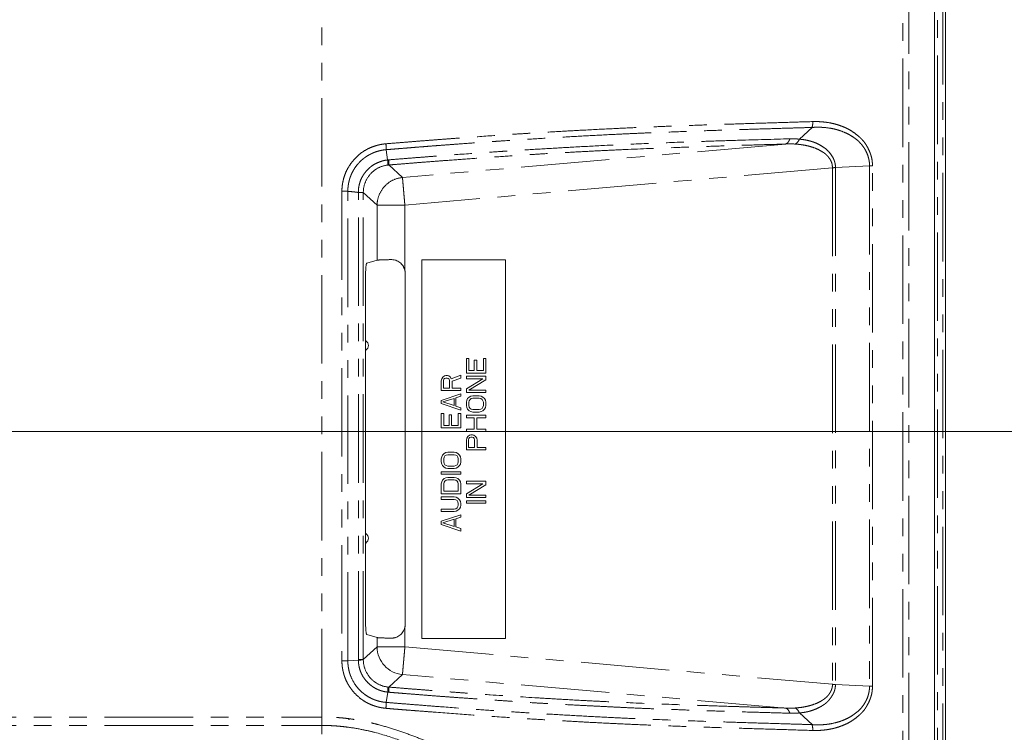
# Model space of a CAD drawing. Header units: millimetres. Extents: x 19 to 844, y 7 to 552.
# Tile 69 of 177: x 249 to 320, y 266 to 317. Entities that reach past the tile are written whole.
import ezdxf

# ---------------------------------------------------------------- set-up
doc = ezdxf.new("R2010")
doc.units = ezdxf.units.MM
doc.linetypes.add('PHANTOM', pattern=[12.7, 6.35, -1.27, 1.27, -1.27, 1.27, -1.27])
doc.styles.add('SLDTEXTSTYLE0', font='TXT', dxfattribs={"width": 0.75})
doc.dimstyles.new('SLDDIMSTYLE0', dxfattribs={"dimtxt": 3.5, "dimasz": 3.302, "dimexe": 0, "dimexo": 0.0625, "dimgap": 0.875, "dimtad": 0, "dimtih": 1, "dimtoh": 1, "dimdec": 1, "dimlfac": 2.5, "dimrnd": 1e-09, "dimzin": 4, "dimdsep": 46, "dimtxsty": 'SLDTEXTSTYLE0', "dimsah": 1, "dimcen": 0.09, "dimadec": 0, "dimazin": 1, "dimtfac": 1, "dimtdec": 1, "dimtofl": 0, "dimtmove": 0, "dimatfit": 3, "dimfxl": 0, "dimfrac": 2, "dimtolj": 1, "dimtzin": 12, "dimarcsym": 0})

# ---------------------------------------------------------------- blocks, each defined once
blk = doc.blocks.new('_D_15')
at = {"color": 7, "linetype": 'Continuous', "lineweight": 0}
for p, q in [((209.834, 327.172), (334.653, 327.172)), ((331.478, 327.172), (331.478, 309.95)), ((331.478, 287.172), (331.478, 304.394)), ((209.834, 287.172), (334.653, 287.172))]:
    blk.add_line(p, q, dxfattribs=at)
for points in [[(331.478, 327.172), (330.97, 323.87), (331.986, 323.87)], [(331.478, 287.172), (331.986, 290.474), (330.97, 290.474)]]:
    blk.add_solid(points, dxfattribs=at)
at = {"color": 7, "linetype": 'Continuous', "lineweight": 0, "char_height": 3.5, "attachment_point": 1, "style": 'SLDTEXTSTYLE0'}
for s, insert in [('2X', (322.297, 308.906)), ('100.0', (329.02, 308.906))]:
    blk.add_mtext(s, dxfattribs=dict(at, insert=insert))

msp = doc.modelspace()

# ---------------------------------------------------------------- linework, layer by layer
at = {"color": 8, "linetype": 'PHANTOM', "lineweight": 0}
for p, q in [((314.833, 377.662), (314.833, 223.186)), ((315.231, 223.186), (315.231, 377.662)), ((270.648, 266.653), (270.648, 326.649)), ((312.355, 326.648), (312.354, 225.377)), ((312.777, 225.402), (312.777, 326.648)), ((305.831, 309.005), (304.928, 308.162)), ((303.926, 307.815), (276.427, 305.409)), ((275.365, 306.672), (275.267, 307.409)), ((276.427, 305.409), (275.444, 306.31)), ((307.292, 306.11), (276.601, 303.424)), ((307.292, 306.11), (307.291, 269.018)), ((307.515, 306.125), (307.513, 269.003)), ((309.962, 306.243), (307.515, 306.125)), ((309.962, 306.243), (309.961, 268.885)), ((310.169, 268.885), (310.171, 306.243)), ((272.08, 304.419), (272.08, 270.709)), ((272.506, 270.709), (272.506, 304.419)), ((273.26, 270.794), (273.26, 304.339)), ((273.617, 270.794), (273.617, 304.333)), ((273.617, 304.333), (274.609, 303.424)), ((274.609, 303.424), (274.609, 299.472)), ((276.601, 303.424), (276.601, 298.74)), ((273.788, 293.683), (273.778, 293.683)), ((273.788, 293.004), (273.778, 293.004)), ((273.788, 279.843), (273.778, 279.843)), ((273.778, 279.164), (273.788, 279.164)), ((276.603, 273.117), (276.605, 272.327)), ((274.609, 272.375), (274.609, 271.703)), ((276.605, 272.327), (276.602, 271.703)), ((273.617, 270.794), (274.609, 271.703)), ((276.602, 271.703), (307.291, 269.018)), ((272.506, 270.709), (273.26, 270.747)), ((275.444, 268.818), (276.427, 269.718)), ((303.925, 267.313), (276.427, 269.718)), ((307.513, 269.003), (309.961, 268.885)), ((275.267, 267.718), (275.366, 268.456)), ((102.648, 266.653), (270.648, 266.653)), ((305.829, 266.122), (304.926, 266.965)), ((102.648, 266.064), (270.648, 266.064)), ((270.648, 266.064), (270.648, 265.441))]:
    msp.add_line(p, q, dxfattribs=at)
at = {"color": 7, "linetype": 'Continuous', "lineweight": 15}
for p, q in [((315.416, 223.186), (315.416, 377.662)), ((314.616, 377.282), (314.616, 223.563)), ((274.609, 299.472), (273.863, 299.249)), ((277.813, 299.504), (283.813, 299.504)), ((277.813, 272.304), (277.813, 299.504)), ((283.813, 299.504), (283.813, 272.304)), ((276.625, 298.521), (276.625, 273.327)), ((273.778, 298.25), (273.778, 273.598)), ((273.778, 293.69), (273.788, 293.683)), ((273.788, 293.004), (273.778, 292.997)), ((281.013, 292.418), (281.192, 292.418)), ((281.013, 291.368), (281.013, 292.418)), ((281.192, 292.418), (281.192, 291.543)), ((281.579, 292.302), (281.758, 292.302)), ((281.579, 291.543), (281.579, 292.302)), ((281.758, 292.302), (281.758, 291.543)), ((282.234, 292.418), (282.413, 292.418)), ((282.234, 291.543), (282.234, 292.418)), ((282.413, 292.418), (282.413, 291.368)), ((282.413, 291.368), (281.013, 291.368)), ((281.192, 291.543), (281.579, 291.543)), ((281.758, 291.543), (282.234, 291.543)), ((279.213, 290.807), (279.243, 290.953)), ((279.213, 290.107), (279.213, 290.807)), ((279.243, 290.953), (279.332, 291.07)), ((279.332, 291.07), (279.451, 291.157)), ((279.392, 290.924), (279.362, 290.836)), ((279.362, 290.836), (279.362, 290.282)), ((279.451, 290.982), (279.392, 290.924)), ((279.451, 291.157), (279.541, 291.186)), ((279.541, 291.011), (279.451, 290.982)), ((279.541, 291.186), (279.66, 291.186)), ((279.63, 291.011), (279.541, 291.011)), ((279.72, 290.982), (279.63, 291.011)), ((279.66, 291.186), (279.749, 291.157)), ((279.779, 290.924), (279.72, 290.982)), ((279.749, 291.157), (279.868, 291.07)), ((279.809, 290.836), (279.779, 290.924)), ((279.809, 290.282), (279.809, 290.836)), ((279.868, 291.07), (279.928, 290.953)), ((279.928, 290.953), (280.613, 291.215)), ((280.613, 291.011), (279.988, 290.778)), ((279.988, 290.778), (279.988, 290.282)), ((280.613, 291.215), (280.613, 291.011)), ((281.013, 291.135), (282.413, 291.135)), ((281.013, 290.96), (281.013, 291.135)), ((282.205, 290.96), (281.013, 290.96)), ((281.013, 290.231), (282.205, 290.96)), ((282.413, 290.872), (281.192, 290.143)), ((282.413, 291.135), (282.413, 290.872)), ((280.613, 290.107), (279.213, 290.107)), ((279.213, 289.407), (280.613, 289.874)), ((279.362, 290.282), (279.809, 290.282)), ((279.988, 290.282), (280.613, 290.282)), ((280.613, 290.282), (280.613, 290.107)), ((280.613, 289.874), (280.613, 289.699)), ((281.013, 289.968), (281.013, 290.231)), ((282.413, 289.968), (281.013, 289.968)), ((281.192, 290.143), (282.413, 290.143)), ((282.413, 290.143), (282.413, 289.968)), ((279.213, 289.174), (279.213, 289.407)), ((280.613, 288.707), (279.213, 289.174)), ((280.137, 289.553), (279.332, 289.29)), ((279.332, 289.29), (280.137, 289.028)), ((280.137, 289.028), (280.137, 289.553)), ((280.613, 289.699), (280.256, 289.582)), ((280.256, 289.582), (280.256, 288.999)), ((281.013, 289.268), (281.043, 289.414)), ((281.013, 289.035), (281.013, 289.268)), ((281.043, 289.414), (281.103, 289.531)), ((281.103, 289.531), (281.222, 289.647)), ((281.222, 289.385), (281.192, 289.268)), ((281.192, 289.268), (281.192, 289.035)), ((281.222, 289.647), (281.341, 289.706)), ((281.281, 289.472), (281.222, 289.385)), ((281.371, 289.531), (281.281, 289.472)), ((281.341, 289.706), (281.49, 289.735)), ((281.49, 289.56), (281.371, 289.531)), ((281.49, 289.735), (281.937, 289.735)), ((281.937, 289.56), (281.49, 289.56)), ((281.937, 289.735), (282.085, 289.706)), ((282.056, 289.531), (281.937, 289.56)), ((282.145, 289.472), (282.056, 289.531)), ((282.085, 289.706), (282.205, 289.647)), ((282.205, 289.385), (282.145, 289.472)), ((282.205, 289.647), (282.324, 289.531)), ((282.234, 289.268), (282.205, 289.385)), ((282.234, 289.035), (282.234, 289.268)), ((282.324, 289.531), (282.383, 289.414)), ((282.383, 289.414), (282.413, 289.268)), ((282.413, 289.268), (282.413, 289.035)), ((279.213, 288.474), (279.392, 288.474)), ((279.213, 287.424), (279.213, 288.474)), ((279.392, 288.474), (279.392, 287.599)), ((280.256, 288.999), (280.613, 288.882)), ((280.434, 288.474), (280.613, 288.474)), ((280.434, 287.599), (280.434, 288.474)), ((280.613, 288.882), (280.613, 288.707)), ((280.613, 288.474), (280.613, 287.424)), ((281.043, 288.889), (281.013, 289.035)), ((281.103, 288.772), (281.043, 288.889)), ((281.222, 288.656), (281.103, 288.772)), ((281.192, 289.035), (281.222, 288.918)), ((281.222, 288.918), (281.281, 288.831)), ((281.341, 288.597), (281.222, 288.656)), ((281.281, 288.831), (281.371, 288.772)), ((281.49, 288.568), (281.341, 288.597)), ((281.371, 288.772), (281.49, 288.743)), ((281.49, 288.743), (281.937, 288.743)), ((281.937, 288.568), (281.49, 288.568)), ((281.937, 288.743), (282.056, 288.772)), ((282.085, 288.597), (281.937, 288.568)), ((282.056, 288.772), (282.145, 288.831)), ((282.205, 288.656), (282.085, 288.597)), ((282.145, 288.831), (282.205, 288.918)), ((282.205, 288.918), (282.234, 289.035)), ((282.324, 288.772), (282.205, 288.656)), ((282.383, 288.889), (282.324, 288.772)), ((282.413, 289.035), (282.383, 288.889)), ((279.779, 288.357), (279.958, 288.357)), ((279.779, 287.599), (279.779, 288.357)), ((279.958, 288.357), (279.958, 287.599)), ((281.013, 288.335), (282.413, 288.335)), ((281.013, 288.16), (281.013, 288.335)), ((281.579, 288.16), (281.013, 288.16)), ((281.579, 287.343), (281.579, 288.16)), ((281.758, 288.16), (281.758, 287.343)), ((282.413, 288.16), (281.758, 288.16)), ((282.413, 288.335), (282.413, 288.16)), ((280.613, 287.424), (279.213, 287.424)), ((279.392, 287.599), (279.779, 287.599)), ((279.958, 287.599), (280.434, 287.599)), ((281.013, 287.343), (281.579, 287.343)), ((281.013, 287.168), (281.013, 287.343)), ((282.413, 287.168), (281.013, 287.168)), ((281.758, 287.343), (282.413, 287.343)), ((282.413, 287.343), (282.413, 287.168)), ((281.013, 286.556), (281.043, 286.702)), ((281.013, 285.856), (281.013, 286.556)), ((281.043, 286.702), (281.132, 286.818)), ((281.132, 286.818), (281.251, 286.906)), ((281.192, 286.672), (281.162, 286.585)), ((281.162, 286.585), (281.162, 286.031)), ((281.251, 286.731), (281.192, 286.672)), ((281.251, 286.906), (281.341, 286.935)), ((281.341, 286.76), (281.251, 286.731)), ((281.341, 286.935), (281.46, 286.935)), ((281.43, 286.76), (281.341, 286.76)), ((281.52, 286.731), (281.43, 286.76)), ((281.46, 286.935), (281.549, 286.906)), ((281.579, 286.672), (281.52, 286.731)), ((281.549, 286.906), (281.668, 286.818)), ((281.609, 286.585), (281.579, 286.672)), ((281.609, 286.031), (281.609, 286.585)), ((281.668, 286.818), (281.758, 286.702)), ((281.758, 286.702), (281.788, 286.556)), ((281.788, 286.556), (281.788, 286.031)), ((279.303, 285.478), (279.422, 285.595)), ((279.422, 285.595), (279.541, 285.653)), ((279.541, 285.653), (279.69, 285.682)), ((279.69, 285.682), (280.137, 285.682)), ((280.137, 285.682), (280.285, 285.653)), ((280.285, 285.653), (280.405, 285.595)), ((280.405, 285.595), (280.524, 285.478)), ((282.413, 285.856), (281.013, 285.856)), ((281.162, 286.031), (281.609, 286.031)), ((281.788, 286.031), (282.413, 286.031)), ((282.413, 286.031), (282.413, 285.856)), ((279.213, 285.215), (279.243, 285.361)), ((279.213, 284.982), (279.213, 285.215)), ((279.243, 284.836), (279.213, 284.982)), ((279.243, 285.361), (279.303, 285.478)), ((279.422, 285.332), (279.392, 285.215)), ((279.392, 285.215), (279.392, 284.982)), ((279.392, 284.982), (279.422, 284.865)), ((279.481, 285.42), (279.422, 285.332)), ((279.422, 284.865), (279.481, 284.778)), ((279.571, 285.478), (279.481, 285.42)), ((279.69, 285.507), (279.571, 285.478)), ((280.137, 285.507), (279.69, 285.507)), ((280.256, 285.478), (280.137, 285.507)), ((280.345, 285.42), (280.256, 285.478)), ((280.405, 285.332), (280.345, 285.42)), ((280.345, 284.778), (280.405, 284.865)), ((280.434, 285.215), (280.405, 285.332)), ((280.405, 284.865), (280.434, 284.982)), ((280.434, 284.982), (280.434, 285.215)), ((280.524, 285.478), (280.583, 285.361)), ((280.583, 285.361), (280.613, 285.215)), ((280.613, 284.982), (280.583, 284.836)), ((280.613, 285.215), (280.613, 284.982)), ((279.213, 284.282), (280.613, 284.282)), ((279.213, 284.107), (279.213, 284.282)), ((279.303, 284.72), (279.243, 284.836)), ((279.422, 284.603), (279.303, 284.72)), ((279.541, 284.545), (279.422, 284.603)), ((279.481, 284.778), (279.571, 284.72)), ((279.69, 284.515), (279.541, 284.545)), ((279.571, 284.72), (279.69, 284.69)), ((279.69, 284.69), (280.137, 284.69)), ((280.137, 284.515), (279.69, 284.515)), ((280.137, 284.69), (280.256, 284.72)), ((280.285, 284.545), (280.137, 284.515)), ((280.256, 284.72), (280.345, 284.778)), ((280.405, 284.603), (280.285, 284.545)), ((280.524, 284.72), (280.405, 284.603)), ((280.583, 284.836), (280.524, 284.72)), ((280.613, 284.282), (280.613, 284.107)), ((280.613, 284.107), (279.213, 284.107)), ((279.213, 283.407), (279.243, 283.553)), ((279.243, 283.553), (279.303, 283.67)), ((279.303, 283.67), (279.422, 283.786)), ((279.422, 283.524), (279.392, 283.407)), ((279.422, 283.786), (279.541, 283.845)), ((279.481, 283.611), (279.422, 283.524)), ((279.571, 283.67), (279.481, 283.611)), ((279.541, 283.845), (279.69, 283.874)), ((279.69, 283.699), (279.571, 283.67)), ((279.69, 283.874), (280.137, 283.874)), ((280.137, 283.699), (279.69, 283.699)), ((280.137, 283.874), (280.285, 283.845)), ((280.256, 283.67), (280.137, 283.699)), ((280.345, 283.611), (280.256, 283.67)), ((280.285, 283.845), (280.405, 283.786)), ((280.405, 283.524), (280.345, 283.611)), ((280.405, 283.786), (280.524, 283.67)), ((280.434, 283.407), (280.405, 283.524)), ((280.524, 283.67), (280.583, 283.553)), ((280.583, 283.553), (280.613, 283.407)), ((281.013, 283.599), (282.413, 283.599)), ((281.013, 283.424), (281.013, 283.599)), ((282.413, 283.599), (282.413, 283.336)), ((279.213, 282.707), (279.213, 283.407)), ((279.392, 283.407), (279.392, 282.882)), ((279.392, 282.882), (280.434, 282.882)), ((280.434, 282.882), (280.434, 283.407)), ((280.613, 283.407), (280.613, 282.707)), ((282.205, 283.424), (281.013, 283.424)), ((281.013, 282.695), (282.205, 283.424)), ((282.413, 283.336), (281.192, 282.607)), ((280.613, 282.707), (279.213, 282.707)), ((279.213, 282.474), (280.137, 282.474)), ((279.213, 282.299), (279.213, 282.474)), ((280.137, 282.299), (279.213, 282.299)), ((280.137, 282.474), (280.285, 282.445)), ((280.256, 282.27), (280.137, 282.299)), ((280.345, 282.211), (280.256, 282.27)), ((280.285, 282.445), (280.405, 282.386)), ((280.405, 282.124), (280.345, 282.211)), ((280.405, 282.386), (280.524, 282.27)), ((280.434, 282.007), (280.405, 282.124)), ((280.524, 282.27), (280.583, 282.153)), ((280.583, 282.153), (280.613, 282.007)), ((281.013, 282.432), (281.013, 282.695)), ((282.413, 282.432), (281.013, 282.432)), ((281.013, 282.199), (282.413, 282.199)), ((281.013, 282.024), (281.013, 282.199)), ((281.192, 282.607), (282.413, 282.607)), ((282.413, 282.607), (282.413, 282.432)), ((282.413, 282.199), (282.413, 282.024)), ((279.213, 281.599), (280.137, 281.599)), ((279.213, 281.424), (279.213, 281.599)), ((280.137, 281.424), (279.213, 281.424)), ((280.137, 281.599), (280.256, 281.628)), ((280.285, 281.453), (280.137, 281.424)), ((280.256, 281.628), (280.345, 281.686)), ((280.405, 281.511), (280.285, 281.453)), ((280.345, 281.686), (280.405, 281.774)), ((280.405, 281.774), (280.434, 281.89)), ((280.524, 281.628), (280.405, 281.511)), ((280.434, 281.89), (280.434, 282.007)), ((280.583, 281.745), (280.524, 281.628)), ((280.613, 281.89), (280.583, 281.745)), ((280.613, 282.007), (280.613, 281.89)), ((282.413, 282.024), (281.013, 282.024)), ((279.213, 280.724), (280.613, 281.19)), ((279.213, 280.49), (279.213, 280.724)), ((280.137, 280.87), (279.332, 280.607)), ((280.137, 280.345), (280.137, 280.87)), ((280.613, 281.015), (280.256, 280.899)), ((280.256, 280.899), (280.256, 280.315)), ((280.613, 281.19), (280.613, 281.015)), ((280.613, 280.024), (279.213, 280.49)), ((279.332, 280.607), (280.137, 280.345)), ((280.256, 280.315), (280.613, 280.199)), ((280.613, 280.199), (280.613, 280.024)), ((273.778, 279.85), (273.788, 279.843)), ((273.788, 279.164), (273.778, 279.157)), ((273.863, 272.598), (274.609, 272.375)), ((283.813, 272.304), (277.813, 272.304)), ((272.648, 266.504), (272.528, 266.504))]:
    msp.add_line(p, q, dxfattribs=at)
at = {"color": 8, "linetype": 'PHANTOM', "lineweight": 0}
msp.add_arc((276.618, 271.719), 2.01, 180.45692, 264.54361, dxfattribs=at)
at = {"color": 7, "linetype": 'Continuous', "lineweight": 15}
for centre, major_axis, start_param, end_param in [((273.308, 293.344), (-0.679, 0), 2.356194, 3.926991), ((273.308, 279.504), (0.679, 0), 5.497787, 7.068583)]:
    msp.add_ellipse(centre, major_axis=major_axis, ratio=0.707107, start_param=start_param, end_param=end_param, dxfattribs=at)
at = {"color": 8, "linetype": 'PHANTOM', "lineweight": 0}
for points, knots in [([(305.888, 309.425), (305.327, 309.409), (304.169, 309.375), (302.36, 309.319), (300.453, 309.26), (298.432, 309.196), (296.58, 309.133), (294.848, 309.068), (293.278, 309.003), (291.468, 308.918), (289.674, 308.827), (287.856, 308.729), (286.527, 308.651), (285.388, 308.58), (284.329, 308.513), (282.729, 308.406), (281.169, 308.295), (279.822, 308.194), (278.958, 308.129), (278.067, 308.059), (277.148, 307.987), (276.203, 307.911), (275.563, 307.86), (275.239, 307.834)], [0, 0, 0, 0, 0.059943, 0.123822, 0.193348, 0.263033, 0.337097, 0.386112, 0.440399, 0.495409, 0.565326, 0.614334, 0.668468, 0.690024, 0.720242, 0.76632, 0.836928, 0.862186, 0.888215, 0.915011, 0.942574, 0.970904, 1, 1, 1, 1]), ([(275.267, 307.409), (275.44, 307.424), (275.788, 307.452), (276.308, 307.495), (276.829, 307.537), (277.349, 307.579), (277.869, 307.62), (278.388, 307.661), (278.907, 307.701), (279.5, 307.746), (280.362, 307.811), (281.534, 307.897), (282.657, 307.976), (284.02, 308.068), (285.575, 308.168), (287.578, 308.288), (289.547, 308.4), (291.254, 308.49), (292.711, 308.559), (294.136, 308.62), (295.838, 308.687), (297.803, 308.758), (299.664, 308.82), (301.34, 308.873), (302.841, 308.918), (304.122, 308.955), (305.118, 308.984), (305.617, 308.999), (305.831, 309.005)], [0, 0, 0, 0, 0.015633, 0.031267, 0.046902, 0.062538, 0.078175, 0.093812, 0.10945, 0.125089, 0.147537, 0.18763, 0.231626, 0.250175, 0.312755, 0.375362, 0.437957, 0.500504, 0.541322, 0.582125, 0.643347, 0.714787, 0.786179, 0.839669, 0.89313, 0.946571, 0.976991, 1, 1, 1, 1]), ([(305.831, 309.005), (305.851, 309.067), (305.866, 309.136), (305.885, 309.278), (305.889, 309.352), (305.888, 309.425)], [0, 0, 0, 0, 0.5, 0.5, 1, 1, 1, 1]), ([(305.831, 309.005), (305.879, 309.008), (305.974, 309.015), (306.116, 309.019), (306.258, 309.021), (306.401, 309.019), (306.683, 309.008), (307.055, 308.97), (307.461, 308.889), (307.833, 308.783), (308.153, 308.663), (308.508, 308.49), (308.892, 308.26), (309.224, 307.977), (309.459, 307.696), (309.582, 307.523), (309.702, 307.317), (309.812, 307.074), (309.887, 306.836), (309.927, 306.646), (309.947, 306.51), (309.96, 306.377), (309.961, 306.288), (309.962, 306.243)], [0, 0, 0, 0, 0.027047, 0.054092, 0.081134, 0.108169, 0.135198, 0.242267, 0.320235, 0.369572, 0.460605, 0.511125, 0.588277, 0.705154, 0.741981, 0.7787, 0.813755, 0.862388, 0.911606, 0.935634, 0.956639, 0.978282, 1, 1, 1, 1]), ([(310.171, 306.243), (310.171, 306.274), (310.17, 306.341), (310.164, 306.45), (310.152, 306.584), (310.128, 306.739), (310.09, 306.911), (310.036, 307.085), (309.946, 307.318), (309.839, 307.54), (309.722, 307.744), (309.609, 307.919), (309.484, 308.075), (309.345, 308.216), (309.179, 308.368), (308.945, 308.558), (308.645, 308.769), (308.334, 308.942), (308.024, 309.075), (307.708, 309.189), (307.358, 309.288), (307.047, 309.348), (306.744, 309.39), (306.482, 309.415), (306.217, 309.427), (306.022, 309.428), (305.923, 309.426), (305.888, 309.425)], [0, 0, 0, 0, 0.014063, 0.030358, 0.04888, 0.07495, 0.101007, 0.128963, 0.158115, 0.216555, 0.243967, 0.269099, 0.315978, 0.340361, 0.36705, 0.427857, 0.492282, 0.553616, 0.611841, 0.669245, 0.730965, 0.804851, 0.83871, 0.895224, 0.946364, 0.98129, 1, 1, 1, 1]), ([(304.24, 308.189), (303.03, 308.156), (301.138, 308.104), (298.675, 308.026), (296.474, 307.951), (293.969, 307.855), (291.25, 307.731), (288.994, 307.611), (287.125, 307.505), (285.524, 307.41), (284.236, 307.329), (283.099, 307.255), (281.615, 307.153), (280.069, 307.041), (278.769, 306.942), (278.028, 306.885), (277.225, 306.822), (276.36, 306.753), (275.762, 306.705), (275.452, 306.68)], [0, 0, 0, 0, 0.1383671, 0.2162985, 0.2781784, 0.3840061, 0.4906791, 0.5666798, 0.6165069, 0.6798837, 0.7264007, 0.7434878, 0.7914534, 0.8712906, 0.8930912, 0.9168645, 0.9426087, 0.9703216, 1, 1, 1, 1]), ([(303.926, 307.815), (303.989, 307.829), (304.053, 307.87), (304.163, 308.001), (304.208, 308.091), (304.24, 308.189)], [0, 0, 0, 0, 0.5, 0.5, 1, 1, 1, 1]), ([(304.928, 308.162), (304.892, 308.166), (304.82, 308.174), (304.713, 308.183), (304.61, 308.188), (304.511, 308.191), (304.417, 308.192), (304.327, 308.191), (304.268, 308.19), (304.24, 308.189)], [0, 0, 0, 0, 0.164634, 0.321933, 0.471955, 0.614742, 0.750327, 0.878739, 1, 1, 1, 1]), ([(275.239, 307.834), (275.213, 307.831), (275.148, 307.825), (275.032, 307.81), (274.881, 307.785), (274.721, 307.75), (274.508, 307.693), (274.261, 307.61), (273.885, 307.45), (273.536, 307.24), (273.223, 306.975), (272.997, 306.749), (272.789, 306.504), (272.546, 306.166), (272.355, 305.799), (272.221, 305.407), (272.158, 305.152), (272.119, 304.935), (272.095, 304.755), (272.082, 304.579), (272.08, 304.464), (272.08, 304.419)], [0, 0, 0, 0, 0.015499, 0.03833, 0.068472, 0.105553, 0.13474, 0.198192, 0.25828, 0.374499, 0.435362, 0.49861, 0.562167, 0.623926, 0.74254, 0.80333, 0.866859, 0.896386, 0.932621, 0.973534, 1, 1, 1, 1]), ([(275.239, 307.834), (275.245, 307.76), (275.251, 307.685), (275.26, 307.541), (275.264, 307.472), (275.267, 307.409)], [0, 0, 0, 0, 0.5, 0.5, 1, 1, 1, 1]), ([(275.444, 306.31), (275.569, 306.32), (275.931, 306.35), (276.643, 306.407), (277.565, 306.481), (278.577, 306.56), (279.813, 306.654), (281.332, 306.766), (283.117, 306.892), (284.805, 307.004), (286.407, 307.104), (287.916, 307.192), (289.485, 307.277), (291.055, 307.356), (293.302, 307.459), (295.602, 307.549), (297.992, 307.632), (299.919, 307.695), (301.904, 307.755), (303.252, 307.795), (303.926, 307.815)], [0, 0, 0, 0, 0.0121, 0.035122, 0.069059, 0.101536, 0.133629, 0.189467, 0.250151, 0.309272, 0.357187, 0.410968, 0.462667, 0.51911, 0.575577, 0.702649, 0.771747, 0.844382, 0.922169, 1, 1, 1, 1]), ([(304.613, 307.813), (304.672, 307.838), (304.732, 307.881), (304.841, 308.002), (304.89, 308.078), (304.928, 308.162)], [0, 0, 0, 0, 0.5, 0.5, 1, 1, 1, 1]), ([(304.613, 307.813), (304.66, 307.81), (304.754, 307.803), (304.894, 307.789), (305.031, 307.772), (305.167, 307.752), (305.345, 307.72), (305.574, 307.67), (305.908, 307.577), (306.266, 307.437), (306.562, 307.269), (306.755, 307.133), (306.876, 307.03), (306.987, 306.909), (307.093, 306.77), (307.185, 306.616), (307.24, 306.481), (307.269, 306.369), (307.284, 306.281), (307.292, 306.192), (307.292, 306.134), (307.292, 306.11)], [0, 0, 0, 0, 0.042677, 0.084754, 0.126224, 0.167079, 0.207308, 0.288433, 0.376881, 0.514922, 0.627528, 0.673852, 0.717411, 0.76316, 0.812743, 0.862674, 0.909864, 0.929133, 0.954912, 0.980482, 1, 1, 1, 1]), ([(307.515, 306.125), (307.515, 306.147), (307.513, 306.203), (307.505, 306.305), (307.486, 306.422), (307.458, 306.529), (307.414, 306.661), (307.312, 306.902), (307.136, 307.155), (306.928, 307.374), (306.696, 307.571), (306.427, 307.739), (306.147, 307.874), (305.914, 307.964), (305.681, 308.036), (305.432, 308.095), (305.181, 308.138), (305.012, 308.154), (304.928, 308.162)], [0, 0, 0, 0, 0.016106, 0.040947, 0.074583, 0.102865, 0.122957, 0.178152, 0.299771, 0.362339, 0.424042, 0.551964, 0.631694, 0.694599, 0.770964, 0.847264, 0.92359, 1, 1, 1, 1]), ([(272.506, 304.419), (272.507, 304.456), (272.507, 304.53), (272.513, 304.639), (272.523, 304.744), (272.535, 304.846), (272.55, 304.944), (272.568, 305.038), (272.589, 305.128), (272.611, 305.215), (272.634, 305.298), (272.66, 305.377), (272.686, 305.453), (272.747, 305.615), (272.837, 305.81), (272.979, 306.054), (273.125, 306.263), (273.307, 306.477), (273.509, 306.673), (273.728, 306.848), (273.961, 307.001), (274.17, 307.112), (274.35, 307.192), (274.503, 307.25), (274.671, 307.304), (274.855, 307.35), (275.055, 307.388), (275.195, 307.402), (275.267, 307.409)], [0, 0, 0, 0, 0.025043, 0.04936, 0.072948, 0.095804, 0.117931, 0.139333, 0.160016, 0.179983, 0.199239, 0.217788, 0.235631, 0.252769, 0.334158, 0.378887, 0.441802, 0.504499, 0.567095, 0.629562, 0.691855, 0.754056, 0.787583, 0.824082, 0.86357, 0.906057, 0.951543, 1, 1, 1, 1]), ([(275.365, 306.672), (275.337, 306.668), (275.26, 306.659), (275.143, 306.638), (275.022, 306.61), (274.816, 306.55), (274.589, 306.46), (274.349, 306.325), (274.178, 306.206), (274.014, 306.065), (273.855, 305.903), (273.709, 305.726), (273.59, 305.55), (273.487, 305.364), (273.403, 305.166), (273.339, 304.96), (273.294, 304.755), (273.265, 304.553), (273.262, 304.41), (273.26, 304.339)], [0, 0, 0, 0, 0.025017, 0.067468, 0.104057, 0.132771, 0.254842, 0.315339, 0.37241, 0.436002, 0.503145, 0.570636, 0.635294, 0.688263, 0.755534, 0.822323, 0.875994, 0.937999, 1, 1, 1, 1]), ([(273.617, 304.333), (273.616, 304.575), (273.661, 304.818), (273.832, 305.269), (273.96, 305.478), (274.283, 305.838), (274.477, 305.988), (274.907, 306.208), (275.142, 306.278), (275.383, 306.304)], [0, 0, 0, 0, 0.25, 0.25, 0.5, 0.5, 0.75, 0.75, 1, 1, 1, 1]), ([(275.383, 306.304), (275.386, 306.315), (275.387, 306.354), (275.381, 306.483), (275.374, 306.573), (275.365, 306.672)], [0, 0, 0, 0, 0.5, 0.5, 1, 1, 1, 1]), ([(275.452, 306.68), (275.456, 306.58), (275.458, 306.49), (275.455, 306.36), (275.451, 306.321), (275.444, 306.31)], [0, 0, 0, 0, 0.5, 0.5, 1, 1, 1, 1]), ([(274.609, 303.424), (274.61, 303.67), (274.658, 303.915), (274.838, 304.373), (274.97, 304.585), (275.303, 304.948), (275.503, 305.098), (275.943, 305.318), (276.183, 305.386), (276.427, 305.409)], [0, 0, 0, 0, 0.25, 0.25, 0.5, 0.5, 0.75, 0.75, 1, 1, 1, 1]), ([(276.427, 305.409), (276.428, 305.407), (276.428, 305.401), (276.429, 305.388), (276.43, 305.371), (276.433, 305.343), (276.437, 305.297), (276.446, 305.2), (276.46, 305.037), (276.482, 304.789), (276.508, 304.484), (276.531, 304.221), (276.55, 304.012), (276.56, 303.889), (276.572, 303.749), (276.586, 303.593), (276.596, 303.482), (276.601, 303.424)], [0, 0, 0, 0, 0.027394, 0.057888, 0.08491, 0.117515, 0.178703, 0.241269, 0.369438, 0.500009, 0.614955, 0.758734, 0.796636, 0.839713, 0.887967, 0.941397, 1, 1, 1, 1]), ([(273.26, 304.339), (273.234, 304.342), (273.17, 304.348), (273.074, 304.361), (272.974, 304.373), (272.848, 304.387), (272.693, 304.402), (272.569, 304.413), (272.506, 304.419)], [0, 0, 0, 0, 0.102819, 0.253855, 0.381311, 0.505273, 0.751802, 1, 1, 1, 1]), ([(273.617, 304.333), (273.615, 304.333), (273.611, 304.333), (273.6, 304.334), (273.585, 304.334), (273.565, 304.334), (273.542, 304.334), (273.514, 304.335), (273.482, 304.335), (273.446, 304.336), (273.405, 304.337), (273.36, 304.337), (273.312, 304.338), (273.277, 304.339), (273.26, 304.339)], [0, 0, 0, 0, 0.077707, 0.156436, 0.236189, 0.316964, 0.398762, 0.481583, 0.565427, 0.650295, 0.736186, 0.8231, 0.911038, 1, 1, 1, 1]), ([(276.601, 303.424), (276.354, 303.424), (276.107, 303.424), (275.646, 303.424), (275.432, 303.424), (275.068, 303.424), (274.917, 303.424), (274.698, 303.424), (274.63, 303.424), (274.609, 303.424)], [0, 0, 0, 0, 0.25, 0.25, 0.5, 0.5, 0.75, 0.75, 1, 1, 1, 1]), ([(274.609, 271.703), (274.611, 271.703), (274.617, 271.704), (274.63, 271.703), (274.647, 271.703), (274.675, 271.703), (274.722, 271.703), (274.818, 271.703), (274.983, 271.703), (275.231, 271.703), (275.537, 271.703), (275.802, 271.703), (276.012, 271.703), (276.135, 271.703), (276.276, 271.703), (276.433, 271.703), (276.544, 271.703), (276.602, 271.703)], [0, 0, 0, 0, 0.027392, 0.057885, 0.084906, 0.117511, 0.178698, 0.241264, 0.369435, 0.500009, 0.614956, 0.758739, 0.796634, 0.839708, 0.88796, 0.941392, 1, 1, 1, 1]), ([(276.602, 271.703), (276.599, 271.672), (276.594, 271.61), (276.585, 271.516), (276.577, 271.422), (276.569, 271.328), (276.561, 271.234), (276.553, 271.141), (276.544, 271.048), (276.536, 270.955), (276.528, 270.864), (276.52, 270.775), (276.513, 270.686), (276.505, 270.6), (276.498, 270.516), (276.49, 270.435), (276.478, 270.292), (276.461, 270.096), (276.447, 269.944), (276.44, 269.858), (276.436, 269.814), (276.432, 269.773), (276.429, 269.738), (276.428, 269.725), (276.427, 269.718)], [0, 0, 0, 0, 0.0314629, 0.0631912, 0.0951858, 0.1274476, 0.1599775, 0.1927764, 0.2258451, 0.2591846, 0.2927956, 0.3266788, 0.3608351, 0.395265, 0.4299693, 0.4649485, 0.5002032, 0.622841, 0.7588339, 0.7947298, 0.8367948, 0.8850288, 0.9394313, 1, 1, 1, 1]), ([(273.617, 270.794), (273.607, 270.787), (273.57, 270.78), (273.445, 270.765), (273.357, 270.756), (273.26, 270.747)], [0, 0, 0, 0, 0.5, 0.5, 1, 1, 1, 1]), ([(273.26, 270.794), (273.36, 270.794), (273.445, 270.794), (273.568, 270.794), (273.606, 270.794), (273.617, 270.794)], [0, 0, 0, 0, 0.5, 0.5, 1, 1, 1, 1]), ([(273.26, 270.747), (273.261, 270.718), (273.262, 270.661), (273.269, 270.575), (273.278, 270.49), (273.291, 270.405), (273.312, 270.292), (273.35, 270.131), (273.415, 269.934), (273.501, 269.737), (273.602, 269.556), (273.723, 269.382), (273.914, 269.155), (274.124, 268.961), (274.361, 268.796), (274.546, 268.692), (274.747, 268.605), (274.925, 268.544), (275.082, 268.503), (275.223, 268.474), (275.318, 268.462), (275.366, 268.456)], [0, 0, 0, 0, 0.02528, 0.050555, 0.075825, 0.101095, 0.126367, 0.177025, 0.246798, 0.309128, 0.365778, 0.429348, 0.495807, 0.627396, 0.680045, 0.750281, 0.814106, 0.873181, 0.915449, 0.957713, 1, 1, 1, 1]), ([(275.383, 268.823), (275.143, 268.85), (274.908, 268.92), (274.479, 269.139), (274.284, 269.288), (273.961, 269.648), (273.833, 269.857), (273.661, 270.309), (273.616, 270.552), (273.617, 270.794)], [0, 0, 0, 0, 0.25, 0.25, 0.5, 0.5, 0.75, 0.75, 1, 1, 1, 1]), ([(272.08, 270.709), (272.081, 270.67), (272.081, 270.594), (272.088, 270.481), (272.097, 270.371), (272.109, 270.265), (272.124, 270.162), (272.142, 270.062), (272.162, 269.966), (272.184, 269.874), (272.207, 269.785), (272.233, 269.7), (272.259, 269.618), (272.323, 269.435), (272.417, 269.215), (272.571, 268.935), (272.731, 268.693), (273.001, 268.361), (273.309, 268.067), (273.646, 267.825), (273.916, 267.67), (274.209, 267.537), (274.469, 267.446), (274.693, 267.383), (274.89, 267.34), (275.076, 267.31), (275.199, 267.298), (275.239, 267.294)], [0, 0, 0, 0, 0.022739, 0.044872, 0.066402, 0.087332, 0.107666, 0.127406, 0.146557, 0.165119, 0.183094, 0.200482, 0.217281, 0.23349, 0.314114, 0.357471, 0.420779, 0.484373, 0.608312, 0.668862, 0.728099, 0.790874, 0.857521, 0.889661, 0.927446, 0.976074, 1, 1, 1, 1]), ([(272.506, 270.709), (272.444, 270.709), (272.375, 270.709), (272.23, 270.709), (272.154, 270.709), (272.08, 270.709)], [0, 0, 0, 0, 0.5, 0.5, 1, 1, 1, 1]), ([(275.267, 267.718), (275.23, 267.722), (275.157, 267.728), (275.048, 267.743), (274.942, 267.761), (274.838, 267.782), (274.736, 267.807), (274.638, 267.834), (274.541, 267.865), (274.448, 267.898), (274.357, 267.933), (274.269, 267.971), (274.127, 268.037), (273.935, 268.142), (273.724, 268.284), (273.505, 268.459), (273.265, 268.69), (272.959, 269.079), (272.76, 269.463), (272.648, 269.785), (272.599, 269.953), (272.559, 270.13), (272.53, 270.316), (272.51, 270.51), (272.508, 270.642), (272.506, 270.709)], [0, 0, 0, 0, 0.024903, 0.049418, 0.073539, 0.097262, 0.120585, 0.14351, 0.166042, 0.188189, 0.209955, 0.231345, 0.252364, 0.315226, 0.378137, 0.421959, 0.503424, 0.600551, 0.752695, 0.790151, 0.829106, 0.869585, 0.911583, 0.955069, 1, 1, 1, 1]), ([(275.366, 268.456), (275.374, 268.555), (275.381, 268.645), (275.387, 268.774), (275.386, 268.812), (275.383, 268.823)], [0, 0, 0, 0, 0.5, 0.5, 1, 1, 1, 1]), ([(275.444, 268.818), (275.451, 268.807), (275.455, 268.768), (275.458, 268.638), (275.457, 268.547), (275.452, 268.448)], [0, 0, 0, 0, 0.5, 0.5, 1, 1, 1, 1]), ([(303.925, 267.313), (303.718, 267.319), (303.278, 267.331), (302.579, 267.351), (301.751, 267.376), (300.83, 267.404), (299.545, 267.444), (298.004, 267.494), (295.672, 267.574), (293.242, 267.67), (290.978, 267.775), (289.249, 267.863), (287.747, 267.946), (285.512, 268.078), (283.3, 268.223), (281.276, 268.366), (280.093, 268.452), (279.167, 268.522), (278.214, 268.595), (277.262, 268.67), (276.342, 268.744), (275.74, 268.793), (275.444, 268.818)], [0, 0, 0, 0, 0.024076, 0.051056, 0.080939, 0.119608, 0.15703, 0.22819, 0.295117, 0.419599, 0.495132, 0.536239, 0.600268, 0.649714, 0.76296, 0.820365, 0.848866, 0.878821, 0.910765, 0.94161, 0.971355, 1, 1, 1, 1]), ([(307.291, 269.018), (307.292, 269), (307.294, 268.964), (307.292, 268.91), (307.287, 268.849), (307.274, 268.774), (307.247, 268.677), (307.211, 268.587), (307.152, 268.465), (307.089, 268.359), (307.011, 268.252), (306.934, 268.16), (306.833, 268.063), (306.708, 267.964), (306.533, 267.843), (306.265, 267.693), (305.956, 267.571), (305.628, 267.472), (305.339, 267.405), (304.985, 267.346), (304.748, 267.326), (304.611, 267.315)], [0, 0, 0, 0, 0.014318, 0.028444, 0.042388, 0.062948, 0.088179, 0.122536, 0.140856, 0.197366, 0.22391, 0.250651, 0.298173, 0.342649, 0.386478, 0.48224, 0.610745, 0.678549, 0.78653, 0.875798, 1, 1, 1, 1]), ([(304.926, 266.965), (304.965, 266.968), (305.041, 266.974), (305.15, 266.987), (305.253, 267.001), (305.348, 267.017), (305.435, 267.033), (305.515, 267.051), (305.61, 267.073), (305.727, 267.106), (305.903, 267.162), (306.176, 267.268), (306.449, 267.408), (306.683, 267.555), (306.824, 267.657), (306.929, 267.754), (307.009, 267.839), (307.073, 267.915), (307.141, 268.002), (307.224, 268.117), (307.307, 268.25), (307.399, 268.426), (307.461, 268.601), (307.495, 268.77), (307.509, 268.893), (307.512, 268.968), (307.513, 269.003)], [0, 0, 0, 0, 0.035235, 0.068334, 0.099292, 0.12811, 0.154787, 0.179325, 0.201726, 0.241713, 0.287664, 0.366007, 0.499275, 0.55277, 0.599764, 0.645509, 0.67052, 0.695415, 0.725596, 0.75881, 0.807288, 0.847786, 0.909915, 0.944861, 0.974874, 1, 1, 1, 1]), ([(309.961, 268.885), (309.96, 268.854), (309.959, 268.796), (309.955, 268.718), (309.949, 268.657), (309.944, 268.613), (309.94, 268.585), (309.932, 268.527), (309.912, 268.413), (309.856, 268.187), (309.77, 267.96), (309.643, 267.709), (309.499, 267.481), (309.219, 267.144), (308.874, 266.861), (308.489, 266.629), (308.225, 266.501), (307.889, 266.364), (307.471, 266.235), (307.028, 266.156), (306.693, 266.122), (306.477, 266.109), (306.263, 266.105), (306.048, 266.108), (305.902, 266.118), (305.829, 266.122)], [0, 0, 0, 0, 0.015229, 0.027757, 0.037624, 0.044848, 0.049435, 0.051385, 0.073142, 0.105413, 0.164873, 0.192435, 0.246254, 0.301869, 0.419382, 0.483222, 0.547317, 0.581942, 0.685904, 0.79327, 0.836529, 0.877482, 0.916745, 0.958392, 1, 1, 1, 1]), ([(305.885, 265.703), (305.935, 265.702), (306.035, 265.699), (306.184, 265.701), (306.333, 265.705), (306.517, 265.716), (306.737, 265.737), (306.978, 265.771), (307.198, 265.811), (307.445, 265.865), (307.72, 265.945), (308.028, 266.057), (308.33, 266.186), (308.635, 266.355), (308.931, 266.562), (309.165, 266.75), (309.331, 266.9), (309.47, 267.041), (309.595, 267.196), (309.708, 267.369), (309.825, 267.567), (309.933, 267.784), (310.024, 268.014), (310.079, 268.188), (310.121, 268.364), (310.148, 268.533), (310.166, 268.707), (310.168, 268.822), (310.169, 268.885)], [0, 0, 0, 0, 0.026792, 0.053579, 0.080356, 0.107128, 0.15297, 0.198763, 0.237937, 0.27282, 0.333749, 0.389665, 0.446119, 0.506, 0.569666, 0.630258, 0.656984, 0.68144, 0.728276, 0.753114, 0.779992, 0.837266, 0.866147, 0.894273, 0.921156, 0.948073, 0.971821, 1, 1, 1, 1]), ([(275.452, 268.448), (275.608, 268.435), (275.918, 268.41), (276.383, 268.373), (276.9, 268.332), (277.586, 268.278), (278.44, 268.209), (279.372, 268.136), (280.333, 268.066), (281.337, 267.998), (282.408, 267.926), (283.431, 267.856), (284.565, 267.774), (285.606, 267.704), (286.629, 267.645), (287.68, 267.584), (288.791, 267.525), (289.935, 267.47), (290.897, 267.422), (291.814, 267.376), (292.887, 267.324), (294.104, 267.274), (295.555, 267.219), (297.172, 267.16), (299.132, 267.092), (301.047, 267.033), (302.8, 266.981), (303.759, 266.953), (304.239, 266.939)], [0, 0, 0, 0, 0.014874, 0.029749, 0.044624, 0.064552, 0.095632, 0.126816, 0.154441, 0.188428, 0.224189, 0.25858, 0.288478, 0.335506, 0.361455, 0.390558, 0.441025, 0.474139, 0.508119, 0.540787, 0.570258, 0.621686, 0.671286, 0.728269, 0.800039, 0.890369, 0.945212, 1, 1, 1, 1]), ([(275.267, 267.718), (275.264, 267.656), (275.26, 267.587), (275.251, 267.443), (275.245, 267.368), (275.239, 267.294)], [0, 0, 0, 0, 0.5, 0.5, 1, 1, 1, 1]), ([(275.239, 267.294), (275.324, 267.286), (275.516, 267.269), (275.838, 267.242), (276.228, 267.21), (276.667, 267.176), (277.132, 267.14), (277.808, 267.089), (279.161, 266.985), (281.198, 266.83), (283.542, 266.667), (285.506, 266.538), (287.1, 266.441), (288.466, 266.364), (289.93, 266.285), (291.471, 266.207), (293.217, 266.127), (295.115, 266.047), (297.255, 265.969), (299.416, 265.899), (301.597, 265.833), (303.716, 265.769), (305.163, 265.725), (305.885, 265.703)], [0, 0, 0, 0, 0.0076, 0.017246, 0.028938, 0.042676, 0.056706, 0.070731, 0.103537, 0.178531, 0.254953, 0.317292, 0.359769, 0.403782, 0.446218, 0.499834, 0.553416, 0.618722, 0.691195, 0.77367, 0.845293, 0.922671, 1, 1, 1, 1]), ([(305.829, 266.122), (305.55, 266.131), (304.886, 266.151), (303.557, 266.19), (301.84, 266.241), (299.831, 266.304), (297.461, 266.381), (295.217, 266.463), (293.094, 266.552), (291.383, 266.632), (289.545, 266.728), (287.576, 266.84), (285.746, 266.949), (284.395, 267.036), (283.107, 267.121), (281.563, 267.228), (279.719, 267.365), (278.098, 267.49), (276.934, 267.583), (276.018, 267.657), (275.49, 267.7), (275.267, 267.718)], [0, 0, 0, 0, 0.029892, 0.071248, 0.142526, 0.213853, 0.285255, 0.39241, 0.44597, 0.499533, 0.562078, 0.62467, 0.687272, 0.733608, 0.74985, 0.805868, 0.874916, 0.917408, 0.952419, 0.979949, 1, 1, 1, 1]), ([(303.925, 267.313), (303.988, 267.299), (304.052, 267.258), (304.162, 267.127), (304.207, 267.037), (304.239, 266.939)], [0, 0, 0, 0, 0.5, 0.5, 1, 1, 1, 1]), ([(304.611, 267.315), (304.671, 267.29), (304.731, 267.245), (304.84, 267.125), (304.888, 267.049), (304.926, 266.965)], [0, 0, 0, 0, 0.5, 0.5, 1, 1, 1, 1]), ([(312.354, 225.377), (312.218, 225.607), (311.995, 225.985), (311.537, 226.758), (310.974, 227.706), (310.285, 228.863), (309.725, 229.793), (309.299, 230.488), (308.846, 231.221), (308.392, 231.957), (307.935, 232.692), (307.659, 233.136), (307.402, 233.545), (307.086, 234.042), (306.607, 234.792), (305.932, 235.842), (305.112, 237.093), (304.182, 238.496), (303.302, 239.797), (302.586, 240.835), (302.069, 241.574), (301.458, 242.439), (300.604, 243.633), (299.458, 245.196), (298.41, 246.578), (297.53, 247.713), (296.643, 248.836), (295.731, 249.956), (294.777, 251.097), (293.707, 252.349), (292.534, 253.656), (291.254, 254.999), (290.235, 256.036), (289.382, 256.878), (288.718, 257.521), (288.084, 258.123), (287.278, 258.86), (286.236, 259.746), (285.076, 260.654), (283.814, 261.58), (282.528, 262.472), (281.446, 263.181), (280.669, 263.656), (279.984, 264.052), (279.196, 264.469), (278.17, 264.932), (277.087, 265.358), (275.945, 265.757), (274.969, 266.051), (274.196, 266.25), (273.632, 266.376), (273.095, 266.476), (272.62, 266.546), (272.206, 266.594), (271.827, 266.626), (271.44, 266.648), (271.047, 266.658), (270.782, 266.655), (270.648, 266.653)], [0, 0, 0, 0, 0.013286, 0.021772, 0.044707, 0.068178, 0.088881, 0.098885, 0.108865, 0.132015, 0.142142, 0.152243, 0.15819, 0.166359, 0.181863, 0.202856, 0.229119, 0.257171, 0.287722, 0.308429, 0.320893, 0.333329, 0.362006, 0.395136, 0.431424, 0.449738, 0.467687, 0.503647, 0.522487, 0.542353, 0.586137, 0.610151, 0.634496, 0.65802, 0.669132, 0.679838, 0.700798, 0.722464, 0.74635, 0.772246, 0.798063, 0.821618, 0.834212, 0.841627, 0.859402, 0.876742, 0.895235, 0.914737, 0.934193, 0.943578, 0.952574, 0.96161, 0.969433, 0.975335, 0.981344, 0.987459, 0.993678, 1, 1, 1, 1]), ([(304.239, 266.939), (304.284, 266.938), (304.375, 266.935), (304.511, 266.936), (304.649, 266.941), (304.788, 266.95), (304.88, 266.96), (304.926, 266.965)], [0, 0, 0, 0, 0.191906, 0.387813, 0.587762, 0.791803, 1, 1, 1, 1]), ([(270.648, 266.064), (270.716, 266.064), (270.859, 266.063), (271.085, 266.058), (271.335, 266.047), (271.608, 266.031), (271.905, 266.007), (272.226, 265.975), (272.815, 265.902), (273.561, 265.772), (274.805, 265.481), (276.296, 265.009), (278.132, 264.234), (279.851, 263.33), (281.493, 262.318), (283.026, 261.247), (285.05, 259.678), (287.446, 257.577), (290.126, 254.904), (292.648, 252.131), (294.696, 249.693), (296.345, 247.632), (297.848, 245.69), (299.621, 243.303), (301.288, 240.949), (302.672, 238.929), (303.881, 237.126), (305.755, 234.267), (307.536, 231.437), (309.063, 228.934), (309.885, 227.569), (310.701, 226.198), (311.239, 225.279), (311.509, 224.819)], [0, 0, 0, 0, 0.003236, 0.006854, 0.010853, 0.015236, 0.020001, 0.025148, 0.030678, 0.048478, 0.061458, 0.092022, 0.123514, 0.157293, 0.185719, 0.216919, 0.248184, 0.310765, 0.373455, 0.43619, 0.498941, 0.53478, 0.570604, 0.624324, 0.686981, 0.718303, 0.749619, 0.797925, 0.892702, 0.919525, 0.94635, 0.973174, 1, 1, 1, 1]), ([(305.829, 266.122), (305.848, 266.061), (305.864, 265.992), (305.883, 265.85), (305.887, 265.775), (305.885, 265.703)], [0, 0, 0, 0, 0.5, 0.5, 1, 1, 1, 1])]:
    msp.add_open_spline(points, degree=3, knots=knots, dxfattribs=at)
for points in [[(303.926, 307.815), (304.16, 307.826), (304.391, 307.827), (304.613, 307.813)], [(275.452, 306.68), (275.423, 306.678), (275.394, 306.675), (275.365, 306.672)], [(275.383, 306.304), (275.403, 306.307), (275.424, 306.309), (275.444, 306.31)], [(307.292, 306.11), (307.366, 306.114), (307.442, 306.119), (307.515, 306.125)], [(309.962, 306.243), (310.035, 306.243), (310.106, 306.243), (310.171, 306.243)], [(272.506, 304.419), (272.38, 304.419), (272.231, 304.419), (272.08, 304.419)], [(273.26, 270.794), (273.26, 270.779), (273.26, 270.763), (273.26, 270.747)], [(275.444, 268.818), (275.424, 268.819), (275.403, 268.821), (275.383, 268.823)], [(307.291, 269.018), (307.366, 269.013), (307.441, 269.008), (307.513, 269.003)], [(309.961, 268.885), (310.034, 268.885), (310.105, 268.885), (310.169, 268.885)], [(275.366, 268.456), (275.395, 268.453), (275.423, 268.45), (275.452, 268.448)], [(304.611, 267.315), (304.389, 267.301), (304.159, 267.302), (303.925, 267.313)], [(270.648, 266.064), (270.648, 266.251), (270.648, 266.452), (270.648, 266.653)]]:
    msp.add_open_spline(points, degree=3, dxfattribs=at)
at = {"color": 7, "linetype": 'Continuous', "lineweight": 15}
for points, knots in [([(273.778, 298.25), (273.778, 298.271), (273.778, 298.312), (273.779, 298.374), (273.779, 298.434), (273.78, 298.492), (273.782, 298.549), (273.783, 298.603), (273.786, 298.69), (273.792, 298.811), (273.802, 298.949), (273.814, 299.067), (273.825, 299.14), (273.834, 299.186), (273.842, 299.215), (273.852, 299.241), (273.859, 299.246), (273.863, 299.249)], [0, 0, 0, 0, 0.040575, 0.080511, 0.119809, 0.158471, 0.196496, 0.233886, 0.270643, 0.378125, 0.499809, 0.614519, 0.729179, 0.777263, 0.838432, 0.91268, 1, 1, 1, 1]), ([(275.619, 299.513), (275.593, 299.513), (275.54, 299.512), (275.463, 299.511), (275.388, 299.51), (275.314, 299.508), (275.241, 299.506), (275.171, 299.505), (275.104, 299.503), (275.039, 299.501), (274.977, 299.498), (274.918, 299.496), (274.86, 299.494), (274.804, 299.491), (274.751, 299.488), (274.702, 299.484), (274.66, 299.481), (274.627, 299.477), (274.615, 299.474), (274.609, 299.472)], [0, 0, 0, 0, 0.0466469, 0.0940372, 0.1421709, 0.191048, 0.2406685, 0.2910326, 0.3421401, 0.3939913, 0.4465861, 0.4999244, 0.5566845, 0.6183383, 0.6848854, 0.7563256, 0.8326583, 0.9138833, 1, 1, 1, 1]), ([(276.601, 298.74), (276.596, 298.758), (276.587, 298.796), (276.57, 298.851), (276.549, 298.905), (276.525, 298.957), (276.499, 299.009), (276.45, 299.09), (276.37, 299.195), (276.245, 299.31), (276.103, 299.402), (275.965, 299.461), (275.839, 299.494), (275.728, 299.512), (275.656, 299.513), (275.619, 299.513)], [0, 0, 0, 0, 0.041587, 0.082924, 0.124151, 0.165409, 0.206839, 0.248578, 0.369505, 0.489904, 0.613171, 0.737451, 0.82251, 0.909697, 1, 1, 1, 1]), ([(276.601, 298.74), (276.605, 298.722), (276.612, 298.686), (276.62, 298.631), (276.624, 298.576), (276.625, 298.539), (276.625, 298.521)], [0, 0, 0, 0, 0.2503689, 0.4999816, 0.7496034, 1, 1, 1, 1]), ([(273.863, 272.598), (273.861, 272.599), (273.858, 272.601), (273.853, 272.608), (273.848, 272.617), (273.844, 272.629), (273.84, 272.641), (273.836, 272.655), (273.833, 272.668), (273.83, 272.681), (273.824, 272.715), (273.814, 272.78), (273.802, 272.898), (273.792, 273.037), (273.786, 273.17), (273.782, 273.285), (273.78, 273.385), (273.778, 273.49), (273.778, 273.562), (273.778, 273.598)], [0, 0, 0, 0, 0.040445, 0.078304, 0.113578, 0.146267, 0.17637, 0.203887, 0.228819, 0.251165, 0.270925, 0.385574, 0.500289, 0.62196, 0.729449, 0.794165, 0.860825, 0.929435, 1, 1, 1, 1]), ([(275.619, 272.334), (275.637, 272.334), (275.673, 272.334), (275.727, 272.338), (275.78, 272.344), (275.833, 272.353), (275.886, 272.366), (275.973, 272.391), (276.094, 272.441), (276.238, 272.533), (276.366, 272.647), (276.507, 272.831), (276.576, 272.998), (276.602, 273.115), (276.603, 273.117)], [0, 0, 0, 0, 0.044123, 0.087331, 0.129729, 0.171427, 0.212538, 0.253183, 0.377655, 0.501198, 0.622544, 0.743893, 0.99455, 1, 1, 1, 1]), ([(276.625, 273.327), (276.625, 273.309), (276.624, 273.274), (276.62, 273.222), (276.613, 273.169), (276.606, 273.135), (276.603, 273.117)], [0, 0, 0, 0, 0.250614, 0.500334, 0.749887, 1, 1, 1, 1]), ([(274.609, 272.375), (274.612, 272.374), (274.617, 272.373), (274.631, 272.371), (274.647, 272.369), (274.666, 272.366), (274.687, 272.365), (274.71, 272.363), (274.734, 272.361), (274.76, 272.359), (274.786, 272.358), (274.813, 272.356), (274.84, 272.355), (274.867, 272.354), (274.893, 272.352), (274.94, 272.35), (275.012, 272.348), (275.116, 272.344), (275.229, 272.341), (275.351, 272.339), (275.481, 272.336), (275.573, 272.335), (275.619, 272.334)], [0, 0, 0, 0, 0.046251, 0.090882, 0.133894, 0.175287, 0.21506, 0.253214, 0.289748, 0.324663, 0.357958, 0.389634, 0.41969, 0.448127, 0.474944, 0.500142, 0.584167, 0.667906, 0.751359, 0.834525, 0.917406, 1, 1, 1, 1])]:
    msp.add_open_spline(points, degree=3, knots=knots, dxfattribs=at)

# ---------------------------------------------------------------- dimensions: what is measured, and where the dimension line sits
at = {"color": 7, "linetype": 'Continuous', "lineweight": 0}
dim = msp.add_linear_dim(base=(331.478, 287.172), p1=(208.564, 327.172), p2=(208.564, 287.172), angle=90, text='2X <>', dimstyle='SLDDIMSTYLE0', dxfattribs=at)
dim.commit()
dim.dimension.update_dxf_attribs({"geometry": '_D_15', "text_midpoint": (331.478, 307.172), "dimtype": 160})

doc.saveas('drawing.dxf')
